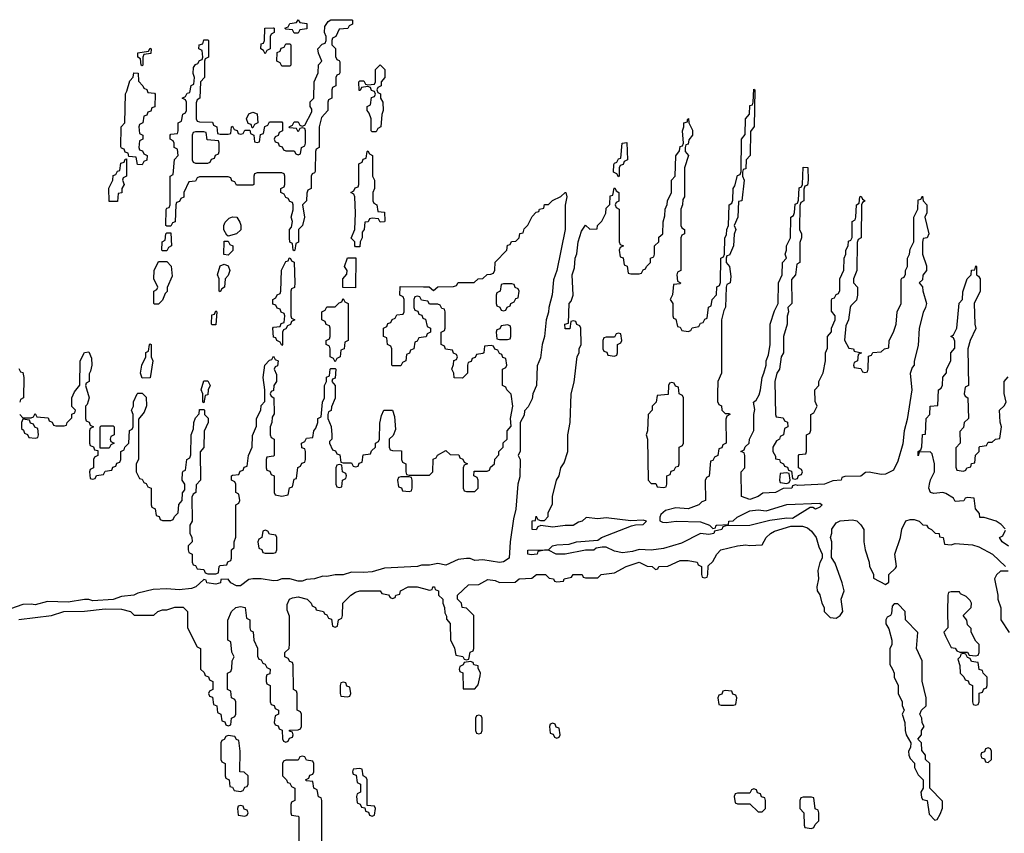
# Model space of a CAD drawing. Header units: inches. Extents: x 2886961 to 3052306, y 543424 to 918523.
# Tile 44 of 117: x 2918034 to 2922829, y 781910 to 785872. Entities that reach past the tile are written whole.
import ezdxf

# ---------------------------------------------------------------- set-up
doc = ezdxf.new("R2010")
doc.units = ezdxf.units.IN
doc.header["$MEASUREMENT"] = 0
doc.layers.add('C9718', color=7, linetype='Continuous')
doc.layers.add('C9728', color=7, linetype='Continuous')

msp = doc.modelspace()

# ---------------------------------------------------------------- linework, layer by layer
at = {"layer": 'C9718', "color": 6}
for points in [[(2919370, 784746), (2919366, 784750), (2919362, 784782), (2919348.9, 784788.9), (2919348, 784810), (2919348, 784850), (2919358, 784862), (2919362, 784890), (2919355.3, 784910), (2919366, 784946), (2919366, 784970), (2919362, 784982), (2919350, 784986), (2919342, 785002), (2919330, 785006), (2919322, 785022), (2919306, 785030), (2919306, 785050), (2919322, 785058), (2919326, 785070), (2919326, 785110), (2919322, 785122), (2919310, 785126), (2919190, 785126), (2919178, 785122), (2919174, 785110), (2919174, 785070), (2919170, 785066), (2919090, 785066), (2919082, 785082), (2919067.3, 785087.3), (2919062, 785102), (2919050, 785106), (2918910, 785106), (2918898, 785102), (2918890, 785086), (2918858, 785082), (2918834, 785030), (2918832.7, 785007.3), (2918818, 785002), (2918812.7, 784987.3), (2918798, 784982), (2918794, 784970), (2918791.6, 784888.4), (2918778, 784882), (2918770, 784866), (2918750, 784866), (2918746, 784870), (2918747.3, 784947.3), (2918750, 784954), (2918762, 784958), (2918766, 784970), (2918766, 785110), (2918782, 785118), (2918788.4, 785191.6), (2918806, 785210), (2918802, 785242), (2918786, 785250), (2918786, 785270), (2918782, 785282), (2918766, 785290), (2918766, 785310), (2918770, 785314), (2918802, 785318), (2918806, 785330), (2918806, 785370), (2918822, 785378), (2918828.4, 785411.6), (2918842, 785418), (2918846, 785430), (2918846, 785470), (2918842, 785482), (2918826, 785490), (2918842, 785498), (2918850, 785514), (2918862, 785518), (2918868.7, 785551.3), (2918882, 785558), (2918886, 785590), (2918878, 785610), (2918880.4, 785639.6), (2918890, 785654), (2918902, 785658), (2918910, 785674), (2918922, 785678), (2918926, 785690), (2918922, 785722), (2918906, 785730), (2918908, 785750), (2918926, 785754), (2918930, 785774), (2918950, 785774), (2918954, 785770), (2918954, 785690), (2918938, 785682), (2918934, 785670), (2918934, 785590), (2918914, 785570), (2918912, 785490), (2918898, 785482), (2918892.7, 785467.3), (2918894, 785390), (2918898, 785378), (2918910, 785374), (2918972.7, 785372.7), (2918978, 785358), (2918994, 785350), (2918998, 785318), (2919010, 785314), (2919050, 785314), (2919062, 785318), (2919066, 785350), (2919070, 785354), (2919078, 785338), (2919092.7, 785332.7), (2919098, 785318), (2919110, 785314), (2919122, 785318), (2919130, 785334), (2919154, 785334), (2919158, 785318), (2919174, 785310), (2919178, 785278), (2919190, 785274), (2919202, 785278), (2919207.3, 785312.7), (2919222, 785318), (2919227.3, 785352.7), (2919242, 785358), (2919250, 785374), (2919310, 785374), (2919314, 785370), (2919314, 785330), (2919298, 785322), (2919292.7, 785307.3), (2919278, 785302), (2919274, 785290), (2919278, 785278), (2919292.7, 785272.7), (2919298, 785258), (2919312.7, 785252.7), (2919318, 785238), (2919330, 785234), (2919370, 785234), (2919378, 785218), (2919390, 785214), (2919402, 785218), (2919406, 785250), (2919422, 785258), (2919426, 785270), (2919426, 785330), (2919422, 785342), (2919410, 785346), (2919398, 785342), (2919390, 785326), (2919382, 785342), (2919350, 785346), (2919346, 785350), (2919362, 785358), (2919370, 785374), (2919390, 785374), (2919398, 785358), (2919410, 785354), (2919422, 785358), (2919456.4, 785423.6), (2919456.4, 785436.4), (2919448, 785450), (2919448, 785472), (2919466, 785490), (2919468, 785570), (2919487.3, 785612.7), (2919488.4, 785651.6), (2919506, 785670), (2919488.4, 785708.4), (2919486, 785730), (2919507.3, 785752.7), (2919522, 785758), (2919526, 785770), (2919526, 785790), (2919518, 785810), (2919520.4, 785839.6), (2919536.4, 785863.6), (2919548.9, 785871.1), (2919651.1, 785871.1), (2919654, 785870), (2919654, 785850), (2919638, 785842), (2919631.6, 785828.4), (2919590, 785826), (2919574, 785790), (2919558, 785782), (2919554, 785770), (2919554, 785750), (2919571.6, 785731.6), (2919572.7, 785692.7), (2919578, 785678), (2919590, 785674), (2919592.7, 785667.3), (2919592.7, 785612.7), (2919590, 785606), (2919578, 785602), (2919574, 785590), (2919574, 785550), (2919558, 785542), (2919554, 785530), (2919554, 785490), (2919538, 785482), (2919534, 785470), (2919534, 785430), (2919503.6, 785396.4), (2919492, 785350), (2919492, 785250), (2919478, 785242), (2919474, 785230), (2919472.7, 785132.7), (2919470, 785126), (2919458, 785122), (2919454, 785110), (2919454, 785050), (2919438, 785042), (2919432.7, 785027.3), (2919431.3, 784990), (2919412, 784970), (2919421, 784910), (2919410.8, 784869.2), (2919392, 784850), (2919391.1, 784788.9), (2919378, 784782), (2919374, 784750)], [(2919370, 785806), (2919362, 785822), (2919330, 785826), (2919326, 785830), (2919342, 785838), (2919350, 785854), (2919382, 785858), (2919390, 785872), (2919398, 785858), (2919432.7, 785852.7), (2919432.7, 785827.3), (2919398, 785822), (2919390, 785806)], [(2919230, 785706), (2919222, 785722), (2919208, 785730), (2919210, 785754), (2919222, 785758), (2919226, 785770), (2919228, 785830), (2919270, 785832), (2919274, 785830), (2919274, 785810), (2919258, 785802), (2919254, 785790), (2919254, 785730), (2919238, 785722)], [(2918630, 785648), (2918626, 785650), (2918622, 785682), (2918608.9, 785688.9), (2918608.7, 785710), (2918662, 785718), (2918670, 785734), (2918674, 785730), (2918672.7, 785707.3), (2918638, 785702), (2918634, 785690), (2918634, 785650)], [(2919310, 785646), (2919302, 785662), (2919286, 785670), (2919287.3, 785712.7), (2919302, 785718), (2919307.3, 785732.7), (2919322, 785738), (2919330, 785754), (2919350, 785754), (2919354, 785750), (2919354, 785650), (2919350, 785646)], [(2918630, 785166), (2918607.3, 785167.3), (2918602, 785202), (2918566, 785206), (2918562, 785222), (2918547.3, 785227.3), (2918542, 785242), (2918530, 785246), (2918527.3, 785252.7), (2918528, 785350), (2918546, 785370), (2918548.9, 785511.1), (2918556.4, 785523.6), (2918570, 785574), (2918587.3, 785592.7), (2918590, 785614), (2918611.6, 785611.6), (2918612.7, 785572.7), (2918634, 785550), (2918638, 785538), (2918652.7, 785532.7), (2918658, 785518), (2918690, 785514), (2918694, 785510), (2918692.7, 785447.3), (2918678, 785442), (2918672.7, 785427.3), (2918658, 785422), (2918652.7, 785407.3), (2918638, 785402), (2918634, 785370), (2918618, 785362), (2918614, 785350), (2918618, 785318), (2918634, 785310), (2918634, 785290), (2918618, 785282), (2918614, 785250), (2918618, 785238), (2918632.7, 785232.7), (2918638, 785218), (2918654, 785210), (2918652.7, 785187.3), (2918638, 785182)], [(2919750, 785326), (2919746, 785330), (2919746, 785390), (2919736.4, 785416.4), (2919726, 785430), (2919726, 785450), (2919742, 785458), (2919747.3, 785492.7), (2919762, 785498), (2919766, 785510), (2919762, 785522), (2919747.3, 785527.3), (2919742, 785542), (2919730, 785546), (2919698, 785542), (2919692.7, 785527.3), (2919687.3, 785527.3), (2919686, 785570), (2919690, 785574), (2919710, 785574), (2919718, 785558), (2919730, 785554), (2919762, 785558), (2919766, 785570), (2919766, 785630), (2919790, 785652), (2919812, 785630), (2919812, 785590), (2919794, 785570), (2919794, 785550), (2919778, 785542), (2919774, 785530), (2919778, 785518), (2919791.1, 785511.1), (2919791.3, 785490), (2919802, 785470), (2919804.7, 785430), (2919798, 785410), (2919792, 785350), (2919778, 785342), (2919770, 785326)], [(2919166, 785346), (2919162, 785362), (2919147.3, 785367.3), (2919138, 785390), (2919150, 785414), (2919170, 785422), (2919190, 785414), (2919194, 785370), (2919178, 785362), (2919170, 785346)], [(2918930, 785326), (2918890, 785326), (2918878, 785322), (2918874, 785310), (2918874, 785190), (2918878, 785178), (2918890, 785174), (2918950, 785174), (2918962, 785178), (2918967.3, 785192.7), (2918982, 785198), (2918987.3, 785212.7), (2919002, 785218), (2919006, 785230), (2919006, 785270), (2919002, 785282), (2918947.3, 785287.3), (2918942, 785322)], [(2919790, 784886), (2919782, 784902), (2919750, 784906), (2919738, 784902), (2919731.6, 784888.4), (2919714, 784886), (2919711.3, 784850), (2919702, 784838), (2919702, 784810), (2919692, 784790), (2919690, 784766), (2919670, 784766), (2919666, 784770), (2919666, 784790), (2919648.9, 784808.9), (2919666, 784850), (2919668.7, 784930), (2919666, 785010), (2919662, 785022), (2919646, 785030), (2919662, 785038), (2919667.3, 785052.7), (2919682, 785058), (2919686, 785070), (2919686, 785170), (2919702, 785178), (2919707.3, 785192.7), (2919722, 785198), (2919726, 785230), (2919730, 785234), (2919738, 785218), (2919752, 785210), (2919752, 785110), (2919762, 785090), (2919762, 785050), (2919754, 785030), (2919754, 784990), (2919758, 784978), (2919774, 784970), (2919778, 784938), (2919810, 784934), (2919812.7, 784892.7), (2919810, 784888)], [(2918470, 784986), (2918468.9, 785051.1), (2918488, 785090), (2918490, 785114), (2918502, 785118), (2918510, 785134), (2918522, 785138), (2918527.3, 785172.7), (2918542, 785178), (2918547.3, 785192.7), (2918554, 785194), (2918554, 785110), (2918538, 785102), (2918534, 785090), (2918542, 785070), (2918532, 785050), (2918531.3, 785028.7), (2918514, 785026), (2918510, 784986)], [(2919050, 784818), (2919042, 784822), (2919028.7, 784848.7), (2919028.7, 784870), (2919034, 784886), (2919054, 784906), (2919070, 784912), (2919091.1, 784911.1), (2919106.8, 784886.8), (2919111.1, 784871.1), (2919111, 784849), (2919090, 784828.7)], [(2918730, 784746), (2918726, 784750), (2918728, 784790), (2918742, 784798), (2918746, 784830), (2918750, 784834), (2918770, 784834), (2918774, 784770), (2918758, 784762), (2918750, 784746)], [(2919050, 784726), (2919028.4, 784728.4), (2919030, 784794), (2919050, 784794), (2919058, 784778), (2919072, 784770), (2919071.3, 784748.7)], [(2919310, 784286), (2919302, 784302), (2919286, 784310), (2919282, 784322), (2919270, 784326), (2919266, 784370), (2919270, 784374), (2919302, 784378), (2919307.3, 784392.7), (2919322, 784398), (2919326, 784430), (2919322, 784442), (2919307.3, 784447.3), (2919302, 784462), (2919287.3, 784467.3), (2919282, 784482), (2919267.3, 784487.3), (2919266, 784510), (2919282, 784518), (2919287.3, 784532.7), (2919302, 784538), (2919306, 784550), (2919308.4, 784651.6), (2919330, 784694), (2919342, 784698), (2919346, 784710), (2919352, 784712), (2919358, 784698), (2919371.3, 784691.3), (2919374, 784590), (2919371.6, 784568.4), (2919358, 784562), (2919354, 784550), (2919354, 784430), (2919358, 784418), (2919374, 784410), (2919358, 784402), (2919352.7, 784387.3), (2919338, 784382), (2919330, 784366), (2919318, 784362), (2919314, 784350), (2919314, 784290)], [(2919670, 784566), (2919608.4, 784568.4), (2919608, 784610), (2919627.3, 784632.7), (2919628, 784650), (2919615.3, 784670), (2919630, 784712), (2919671.6, 784711.6)], [(2918690, 784486), (2918688, 784490), (2918688, 784550), (2918702, 784558), (2918706, 784570), (2918688, 784610), (2918688.9, 784651.1), (2918710, 784694), (2918750, 784694), (2918771, 784671), (2918776.9, 784623.1), (2918752.7, 784567.3), (2918751.6, 784548.4), (2918742, 784538), (2918730, 784506), (2918710, 784486)], [(2919010, 784546), (2919006, 784550), (2919006, 784610), (2918998, 784630), (2919010, 784674), (2919030, 784682), (2919050, 784674), (2919058, 784650), (2919050, 784626), (2919034, 784610), (2919032, 784570), (2919018, 784562)], [(2919570, 784206), (2919562, 784222), (2919546, 784230), (2919546, 784270), (2919542, 784282), (2919526, 784290), (2919526, 784310), (2919542, 784318), (2919546, 784330), (2919546, 784370), (2919542, 784382), (2919527.3, 784387.3), (2919522, 784402), (2919506, 784410), (2919506, 784450), (2919522, 784458), (2919530, 784474), (2919570, 784474), (2919590, 784494), (2919602, 784498), (2919610, 784514), (2919618, 784498), (2919634, 784490), (2919634, 784310), (2919618, 784302), (2919614, 784270), (2919598, 784262), (2919594, 784230), (2919578, 784222)], [(2918970, 784386), (2918968, 784390), (2918970, 784434), (2918982, 784438), (2918990, 784454), (2918994, 784450), (2918990, 784386)], [(2918630, 784126), (2918622, 784150), (2918628.7, 784190), (2918648, 784230), (2918648.9, 784251.1), (2918662, 784258), (2918666, 784290), (2918670, 784294), (2918674, 784290), (2918674, 784230), (2918682, 784210), (2918670, 784128)], [(2918930, 784006), (2918926, 784010), (2918926, 784050), (2918918, 784070), (2918930, 784114), (2918950, 784114), (2918962, 784090), (2918952, 784070), (2918950, 784046), (2918938, 784042)], [(2918050, 783926), (2918042, 783910), (2918042, 783882), (2918052.7, 783872.7), (2918058, 783858), (2918072.7, 783852.7), (2918078, 783838), (2918110, 783834), (2918122, 783838), (2918126, 783850), (2918122, 783882), (2918107.3, 783887.3), (2918102, 783902), (2918087.3, 783907.3), (2918082, 783922)], [(2918426, 783786), (2918426, 783890), (2918430, 783894), (2918490, 783894), (2918494, 783890), (2918494, 783850), (2918478, 783842), (2918474, 783830), (2918478, 783818), (2918494, 783810), (2918478, 783802), (2918470, 783786)], [(2919590, 783706), (2919578, 783702), (2919574, 783690), (2919574, 783610), (2919578, 783598), (2919590, 783594), (2919602, 783598), (2919606, 783630), (2919622, 783638), (2919626, 783650), (2919622, 783662), (2919606, 783670), (2919602, 783702)], [(2919930, 783646), (2919890, 783646), (2919878, 783642), (2919874, 783630), (2919878, 783598), (2919892.7, 783592.7), (2919898, 783578), (2919930, 783574), (2919942, 783578), (2919946, 783590), (2919946, 783630), (2919942, 783642)], [(2919230, 783386), (2919218, 783382), (2919214, 783350), (2919198, 783342), (2919194, 783330), (2919198, 783298), (2919212.7, 783292.7), (2919218, 783278), (2919230, 783274), (2919270, 783274), (2919282, 783278), (2919286, 783290), (2919286, 783350), (2919282, 783362), (2919250, 783366), (2919242, 783382)], [(2919610, 782646), (2919598, 782642), (2919594, 782630), (2919594, 782590), (2919598, 782578), (2919630, 782574), (2919642, 782578), (2919646, 782590), (2919642, 782622), (2919627.3, 782627.3), (2919622, 782642)], [(2919050, 782386), (2919038, 782382), (2919030, 782366), (2919018, 782362), (2919014, 782350), (2919014, 782270), (2919018, 782258), (2919034, 782250), (2919034, 782190), (2919038, 782178), (2919054, 782170), (2919058, 782138), (2919070, 782134), (2919078, 782118), (2919110, 782114), (2919122, 782118), (2919130, 782134), (2919142, 782138), (2919146, 782150), (2919146, 782190), (2919127.3, 782207.3), (2919106, 782210), (2919108, 782310), (2919102, 782362), (2919090, 782366), (2919082, 782382)], [(2919690, 782226), (2919658, 782222), (2919654, 782210), (2919658, 782198), (2919672.7, 782192.7), (2919678, 782158), (2919694, 782150), (2919694, 782110), (2919678, 782102), (2919674, 782090), (2919678, 782058), (2919692.7, 782052.7), (2919698, 782038), (2919714, 782034), (2919718, 782018), (2919732.7, 782012.7), (2919738, 781998), (2919750, 781994), (2919762, 781998), (2919766, 782030), (2919762, 782042), (2919726, 782046), (2919726, 782170), (2919722, 782182), (2919706, 782190), (2919702, 782222)], [(2919110, 782046), (2919098, 782042), (2919094, 782030), (2919098, 781998), (2919130, 781994), (2919142, 781998), (2919146, 782010), (2919142, 782022), (2919127.3, 782027.3), (2919122, 782042)]]:
    msp.add_lwpolyline(points, close=True, dxfattribs=at)
for points in [[(2920000, 784325.4), (2919978, 784322), (2919970, 784306), (2919958, 784302), (2919954, 784270), (2919938, 784262), (2919932.7, 784247.3), (2919918, 784242), (2919914, 784210), (2919898, 784202), (2919890, 784186), (2919850, 784186), (2919846, 784190), (2919846, 784270), (2919842, 784282), (2919826, 784290), (2919822, 784322), (2919806, 784330), (2919806, 784370), (2919822, 784378), (2919827.3, 784392.7), (2919842, 784398), (2919847.3, 784412.7), (2919862, 784418), (2919870, 784434), (2919902, 784438), (2919906, 784450), (2919906, 784510), (2919902, 784522), (2919886, 784530), (2919887.3, 784572.7), (2920000, 784571.5)], [(2920000, 784504.7), (2919990, 784506), (2919982, 784522), (2919970, 784526), (2919958, 784522), (2919954, 784510), (2919954, 784470), (2919958, 784458), (2919972.7, 784452.7), (2919978, 784438), (2919992.7, 784432.7), (2919998, 784418), (2920000, 784417.3)], [(2918034, 783950), (2918050, 783934), (2918090, 783934), (2918102, 783938), (2918110, 783954), (2918118, 783938), (2918172.7, 783932.7), (2918178, 783918), (2918192.7, 783912.7), (2918198, 783898), (2918210, 783894), (2918250, 783894), (2918262, 783898), (2918266, 783910), (2918287.3, 783932.7), (2918288.4, 783951.6), (2918302, 783958), (2918306, 783970), (2918288.4, 783988.4), (2918288, 784030), (2918300.2, 784059.8), (2918327.3, 784092.7), (2918329, 784210), (2918350, 784252), (2918370, 784254), (2918383.6, 784223.6), (2918384.7, 784190), (2918379.6, 784160.4), (2918372.7, 784147.3), (2918372, 784110), (2918358, 784102), (2918354, 784090), (2918372, 784030), (2918362, 783998), (2918354, 783990), (2918354, 783930), (2918358, 783918), (2918372.7, 783912.7), (2918378, 783898), (2918394, 783890), (2918378, 783882), (2918374, 783870), (2918374, 783810), (2918378, 783798), (2918392.7, 783792.7), (2918398, 783778), (2918414, 783774), (2918414, 783750), (2918398, 783742), (2918394, 783730), (2918394, 783690), (2918378, 783682), (2918374, 783670), (2918378, 783638), (2918390, 783634), (2918402, 783638), (2918407.3, 783652.7), (2918442, 783658), (2918450, 783674), (2918482, 783678), (2918487.3, 783692.7), (2918502, 783698), (2918507.3, 783712.7), (2918522, 783718), (2918526, 783730), (2918526, 783770), (2918542, 783778), (2918546, 783790), (2918566, 783810), (2918568.4, 783871.6), (2918582, 783878), (2918586, 783890), (2918586, 783950), (2918578, 783970), (2918588, 783990), (2918588.9, 784011.1), (2918606, 784050), (2918610, 784054), (2918630, 784054), (2918650, 784034), (2918650.9, 783990.9), (2918639.8, 783960.2), (2918612.7, 783927.3), (2918612, 783730), (2918602, 783710), (2918602, 783670), (2918618, 783638), (2918630, 783634), (2918638, 783618), (2918650, 783614), (2918658, 783598), (2918674, 783590), (2918674, 783510), (2918678, 783498), (2918694, 783490), (2918698, 783458), (2918712.7, 783452.7), (2918718, 783438), (2918730, 783434), (2918770, 783434), (2918782, 783438), (2918787.3, 783452.7), (2918806, 783470), (2918808.4, 783511.6), (2918826, 783530), (2918827.3, 783567.3), (2918838, 783582), (2918838, 783610), (2918826, 783630), (2918827.3, 783667.3), (2918830, 783674), (2918842, 783678), (2918848, 783730), (2918862, 783738), (2918867.3, 783752.7), (2918868.7, 783850), (2918880.4, 783879.6), (2918882, 783910), (2918890, 783934), (2918907.3, 783952.7), (2918910, 783974), (2918930, 783974), (2918934, 783970), (2918934, 783950), (2918951.1, 783931.1), (2918952, 783910), (2918931.6, 783868.4), (2918931.1, 783788.9), (2918912.7, 783767.3), (2918914, 783630), (2918892.7, 783607.3), (2918891.1, 783568.9), (2918878, 783562), (2918872.7, 783547.3), (2918874, 783430), (2918862, 783410), (2918862, 783370), (2918871.6, 783351.6), (2918874, 783330), (2918854, 783310), (2918854, 783290), (2918858, 783278), (2918874, 783270), (2918874, 783230), (2918878, 783218), (2918890, 783214), (2918898, 783198), (2918930, 783194), (2918938, 783178), (2918950, 783174), (2918990, 783174), (2919002, 783178), (2919006, 783210), (2919010, 783214), (2919042, 783218), (2919047.3, 783232.7), (2919062, 783238), (2919066, 783250), (2919066, 783290), (2919078, 783302), (2919078, 783330), (2919087.3, 783352.7), (2919086, 783510), (2919102, 783518), (2919106, 783530), (2919102, 783562), (2919086, 783570), (2919086, 783610), (2919082, 783622), (2919066, 783630), (2919066, 783650), (2919070, 783654), (2919102, 783658), (2919107.3, 783672.7), (2919122, 783678), (2919127.3, 783692.7), (2919142, 783698), (2919148, 783750), (2919166, 783790), (2919167.3, 783847.3), (2919187.3, 783892.7), (2919188, 783930), (2919208, 783970), (2919210, 783994), (2919227.3, 784012.7), (2919228, 784070), (2919219, 784130), (2919228, 784190), (2919250, 784214), (2919262, 784218), (2919270, 784234), (2919278, 784218), (2919292, 784210), (2919290, 784186), (2919278, 784182), (2919274, 784170), (2919284.7, 784144.7), (2919284.7, 784110), (2919272, 784090), (2919270, 784066), (2919258, 784062), (2919254, 784050), (2919258, 784038), (2919272, 784030), (2919272.7, 783952.7), (2919263.6, 783936.4), (2919262, 783910), (2919254, 783890), (2919254, 783850), (2919258, 783838), (2919274, 783830), (2919274, 783750), (2919270, 783746), (2919238, 783742), (2919234, 783730), (2919234, 783690), (2919238, 783678), (2919252.7, 783672.7), (2919258, 783658), (2919274, 783650), (2919274, 783570), (2919278, 783558), (2919310, 783552), (2919342, 783558), (2919348.4, 783591.6), (2919362, 783598), (2919370, 783634), (2919382, 783638), (2919388.4, 783691.6), (2919402, 783698), (2919407.3, 783712.7), (2919422, 783718), (2919426, 783730), (2919426, 783770), (2919422, 783782), (2919407.3, 783787.3), (2919406, 783810), (2919422, 783818), (2919430, 783834), (2919462, 783838), (2919466, 783870), (2919476.4, 783883.6), (2919486, 783910), (2919486, 783930), (2919502, 783938), (2919508, 784010), (2919518, 784030), (2919518, 784090), (2919528, 784110), (2919528.7, 784131.3), (2919542, 784138), (2919546, 784170), (2919550, 784174), (2919570, 784174), (2919574, 784170), (2919570, 784126), (2919558, 784122), (2919554, 784110), (2919570.8, 784090.8), (2919571, 784029), (2919552.7, 783987.3), (2919551.6, 783968.4), (2919538, 783962), (2919534, 783950), (2919534, 783930), (2919551.1, 783891.1), (2919554, 783850), (2919554, 783830), (2919542, 783818), (2919542, 783810), (2919558, 783778), (2919572.7, 783772.7), (2919578, 783758), (2919592.7, 783752.7), (2919598, 783718), (2919610, 783714), (2919650, 783714), (2919658, 783698), (2919670, 783694), (2919682, 783698), (2919687.3, 783712.7), (2919702, 783718), (2919707.3, 783752.7), (2919742, 783758), (2919747.3, 783772.7), (2919766, 783790), (2919766, 783810), (2919782, 783818), (2919786, 783830), (2919787.3, 783907.3), (2919795.3, 783944.7), (2919808, 783970), (2919850, 783971.3), (2919859.8, 783939.8), (2919863.6, 783876.4), (2919852.7, 783847.3), (2919834, 783830), (2919834, 783790), (2919838, 783778), (2919850, 783774), (2919892.7, 783772.7), (2919894, 783730), (2919898, 783718), (2919914, 783710), (2919914, 783670), (2919918, 783658), (2919930, 783654), (2920000, 783654)], [(2918030, 784174), (2918038, 784158), (2918050, 784154), (2918054, 784130), (2918052, 784030), (2918038, 784022), (2918034, 784010)], [(2920000, 783215.3), (2919990, 783215.3), (2919970.6, 783209.4), (2919810, 783201.2), (2919750, 783183.7), (2919710, 783179.3), (2919650, 783181.2), (2919610, 783169.3), (2919570, 783169.3), (2919530, 783160.9), (2919510, 783162.7), (2919470.4, 783149.6), (2919430, 783146), (2919410, 783138), (2919390, 783138), (2919350, 783149.4), (2919310, 783149.3), (2919290, 783140.9), (2919270, 783139.3), (2919210, 783149.3), (2919170, 783149.3), (2919150, 783145.2), (2919110, 783115.1), (2919090, 783115.1), (2919062, 783130), (2919050, 783148), (2919014, 783146), (2919012, 783130), (2918990, 783124), (2918946, 783130), (2918942, 783142), (2918930, 783146), (2918891, 783110), (2918870, 783102.7), (2918810, 783096), (2918750, 783101.2), (2918683.5, 783096.5), (2918610, 783079.3), (2918590, 783069.3), (2918530, 783062.7), (2918490, 783049), (2918390, 783042.7), (2918370, 783049.2), (2918350, 783049.2), (2918270, 783036), (2918170, 783039.3), (2918110, 783022.7), (2918090, 783026.6), (2918050, 783023.7), (2917990, 783002.7)], [(2918030, 782951), (2918189.2, 782970.8), (2918249.3, 782990.7), (2918350, 782991), (2918450, 783002.8), (2918530, 783001), (2918574, 782990), (2918592, 782972), (2918687.3, 782972.7), (2918706, 782990), (2918730, 782998), (2918750, 782998), (2918790, 783010.7), (2918830, 783010.8), (2918852, 782990), (2918852, 782910), (2918898, 782818), (2918914, 782810), (2918914, 782710), (2918932.7, 782692.7), (2918938, 782678), (2918952.7, 782672.7), (2918958, 782658), (2918974, 782650), (2918974, 782610), (2918958, 782602), (2918954, 782590), (2918958, 782578), (2918972.7, 782572.7), (2918978, 782538), (2918994, 782530), (2918998, 782498), (2919014, 782490), (2919018, 782458), (2919032.7, 782452.7), (2919038, 782438), (2919050, 782434), (2919062, 782438), (2919066, 782470), (2919082, 782478), (2919086, 782490), (2919086, 782550), (2919082, 782562), (2919066, 782570), (2919062, 782602), (2919046, 782610), (2919046, 782690), (2919062, 782698), (2919067.3, 782712.7), (2919068, 782750), (2919078, 782770), (2919067.3, 782792.7), (2919062, 782842), (2919048, 782850), (2919048.4, 782948.4), (2919066, 782990), (2919086, 783010), (2919110, 783014), (2919132, 783010), (2919138, 782958), (2919154, 782950), (2919154, 782910), (2919158, 782898), (2919171.6, 782891.6), (2919174, 782850), (2919191.6, 782811.6), (2919192.7, 782772.7), (2919198, 782758), (2919210, 782754), (2919218, 782738), (2919230, 782734), (2919238, 782718), (2919254, 782710), (2919252.7, 782687.3), (2919238, 782682), (2919234, 782670), (2919234, 782650), (2919238, 782638), (2919254, 782630), (2919254, 782550), (2919258, 782538), (2919272.7, 782532.7), (2919278, 782518), (2919294, 782510), (2919294, 782490), (2919278, 782482), (2919274, 782450), (2919278, 782438), (2919292.7, 782432.7), (2919298, 782418), (2919312.7, 782412.7), (2919314, 782370), (2919318, 782358), (2919330, 782354), (2919342, 782358), (2919347.3, 782372.7), (2919362, 782378), (2919366, 782390), (2919362, 782402), (2919347.3, 782407.3), (2919347.3, 782412.7), (2919390, 782414), (2919402, 782418), (2919406, 782430), (2919406, 782490), (2919402, 782502), (2919386, 782510), (2919386, 782590), (2919382, 782602), (2919368, 782610), (2919366, 782730), (2919362, 782742), (2919350, 782746), (2919342, 782762), (2919326, 782770), (2919326, 782790), (2919346, 782810), (2919347.3, 782832.7), (2919347.3, 782967.3), (2919336.4, 782996.4), (2919336.4, 783023.6), (2919348.7, 783050), (2919363.2, 783056.8), (2919390, 783061), (2919434, 783050), (2919454, 783030), (2919458, 783018), (2919474, 783010), (2919478, 782998), (2919514, 782990), (2919518, 782978), (2919530, 782974), (2919538, 782958), (2919552.7, 782952.7), (2919558, 782918), (2919570, 782914), (2919582, 782918), (2919586, 782950), (2919602, 782958), (2919606, 782970), (2919608, 783030), (2919646, 783070), (2919670, 783084.7), (2919690.7, 783090.7), (2919790, 783091), (2919798, 783078), (2919830, 783072), (2919838, 783058), (2919850, 783054), (2919862, 783058), (2919866, 783070), (2919886, 783074), (2919888, 783090), (2919926, 783110), (2919970, 783110.8), (2920000, 783102.4)], [(2919506, 781850), (2919506, 782070), (2919502, 782082), (2919488.4, 782088.4), (2919482, 782122), (2919466, 782130), (2919462, 782162), (2919430, 782166), (2919426, 782170), (2919442, 782178), (2919447.3, 782192.7), (2919462, 782198), (2919466, 782210), (2919466, 782250), (2919462, 782262), (2919430, 782266), (2919422, 782282), (2919410, 782286), (2919398, 782282), (2919390, 782266), (2919330, 782266), (2919318, 782262), (2919314, 782250), (2919314, 782190), (2919334, 782170), (2919338, 782158), (2919350, 782154), (2919358, 782138), (2919374, 782130), (2919374, 782070), (2919358, 782062), (2919354, 782050), (2919354, 782010), (2919358, 781998), (2919390, 781994), (2919394, 781990), (2919394, 781870)]]:
    msp.add_lwpolyline(points, dxfattribs=at)
at = {"layer": 'C9728', "color": 6}
for points in [[(2921470, 783954), (2921490, 783954), (2921492, 783950), (2921478, 783942), (2921472.7, 783927.3), (2921474, 783810), (2921458, 783802), (2921452.7, 783787.3), (2921438, 783782), (2921434, 783750), (2921418, 783742), (2921410, 783726), (2921398, 783722), (2921391.1, 783648.9), (2921378, 783642), (2921372.7, 783627.3), (2921374, 783530), (2921356, 783524), (2921342, 783510), (2921290, 783489.6), (2921230, 783495.3), (2921178.8, 783481.2), (2921156.9, 783463.1), (2921151.3, 783450), (2921151.6, 783431.6), (2921164.9, 783424.9), (2921183, 783423), (2921230.6, 783430.6), (2921350, 783426), (2921394, 783410), (2921410, 783394), (2921422, 783398), (2921426, 783410), (2921429.1, 783410.9), (2921486, 783414), (2921488, 783430), (2921508.7, 783431.3), (2921528, 783450), (2921590, 783480.5), (2921630, 783485.5), (2921670, 783480.7), (2921770, 783510.7), (2921930, 783518), (2921942, 783510), (2921930, 783498), (2921910, 783489), (2921896.4, 783496.4), (2921883.6, 783496.4), (2921796.9, 783443.1), (2921770, 783444), (2921687.1, 783432.9), (2921590, 783409.4), (2921472.7, 783407.3), (2921458, 783402), (2921454, 783390), (2921418, 783382), (2921414, 783370), (2921390, 783365.2), (2921350, 783369.2), (2921256.7, 783323.3), (2921170, 783297), (2921109.4, 783289.4), (2921050, 783292), (2921018, 783282), (2920970, 783276.2), (2920930, 783284.5), (2920890, 783302.7), (2920870, 783304), (2920841, 783299), (2920830, 783289.4), (2920790, 783289.2), (2920690, 783269.6), (2920646, 783270), (2920610, 783288), (2920590, 783288), (2920558, 783282), (2920554, 783270), (2920525.6, 783265.6), (2920509, 783270), (2920509.2, 783289.2), (2920608.9, 783291.1), (2920628, 783310), (2920650, 783315.5), (2920710, 783317.3), (2920746, 783330), (2920850, 783338), (2920868, 783350), (2921012.9, 783407.1), (2921032.7, 783412.7), (2921070, 783414), (2921086, 783430), (2921070, 783435.3), (2921010, 783432), (2920890, 783447), (2920850, 783441.2), (2920792, 783448), (2920774, 783430), (2920755.3, 783424.7), (2920730, 783409.6), (2920690, 783409.3), (2920630, 783400.9), (2920571.6, 783408.4), (2920558, 783402), (2920550, 783388), (2920529.4, 783390), (2920530, 783432), (2920546, 783434), (2920550, 783454), (2920558, 783438), (2920570, 783434), (2920590, 783434), (2920607.3, 783452.7), (2920608.4, 783471.6), (2920628, 783512), (2920629, 783550), (2920649, 783630), (2920662, 783650), (2920669.2, 783690), (2920685.2, 783714.8), (2920704, 783770), (2920704, 783850), (2920714, 783910), (2920719, 784050), (2920733.6, 784106.4), (2920748.9, 784231.1), (2920758, 784250), (2920758, 784270), (2920768, 784290), (2920766, 784370), (2920762, 784382), (2920747.3, 784387.3), (2920742, 784402), (2920730, 784406), (2920718, 784402), (2920712.7, 784367.3), (2920690, 784366), (2920689.6, 784390), (2920706, 784394), (2920709.4, 784489.4), (2920719, 784501), (2920729.2, 784530), (2920725.1, 784630), (2920736.5, 784663.5), (2920739.5, 784710), (2920747.8, 784732.2), (2920753.2, 784790), (2920770, 784842), (2920790, 784872), (2920810, 784852), (2920846, 784854), (2920848, 784870), (2920868.9, 784891.1), (2920888, 784930), (2920890, 784954), (2920908, 784972), (2920910, 785014), (2920922, 785018), (2920928.4, 785051.6), (2920932.7, 785052.7), (2920938, 785038), (2920952, 785030), (2920951.6, 784988.4), (2920938, 784982), (2920934, 784970), (2920938, 784958), (2920954, 784950), (2920954, 784790), (2920958, 784778), (2920974, 784770), (2920958, 784762), (2920954, 784750), (2920958, 784718), (2920972.7, 784712.7), (2920978, 784678), (2920991.6, 784671.6), (2920998, 784638), (2921010, 784634), (2921050, 784634), (2921062, 784638), (2921070, 784654), (2921082, 784658), (2921086, 784670), (2921106, 784690), (2921106, 784710), (2921122, 784718), (2921126, 784730), (2921126, 784770), (2921146, 784790), (2921147.3, 784812.7), (2921166, 784830), (2921168.4, 784888.4), (2921176.4, 784916.4), (2921178, 784950), (2921187.3, 784972.7), (2921188, 784990), (2921208, 785030), (2921208.7, 785090), (2921226, 785110), (2921228.7, 785208.7), (2921247.3, 785232.7), (2921250, 785254), (2921262, 785258), (2921266, 785270), (2921262, 785330), (2921268.7, 785350), (2921269, 785370), (2921286, 785374), (2921286, 785386), (2921291.3, 785391.3), (2921292, 785370), (2921310, 785334), (2921311, 785310), (2921292.7, 785287.3), (2921290, 785266), (2921278, 785262), (2921274, 785250), (2921274, 785230), (2921291, 785210), (2921271.3, 785150), (2921272, 785010), (2921263.6, 784996.4), (2921262, 784970), (2921254, 784950), (2921254, 784870), (2921258, 784858), (2921272, 784850), (2921272, 784830), (2921258, 784822), (2921254, 784810), (2921254, 784650), (2921238, 784642), (2921234, 784630), (2921238, 784598), (2921252, 784590), (2921250, 784586), (2921218, 784582), (2921212.7, 784532.7), (2921202, 784510), (2921214, 784490), (2921214, 784430), (2921218, 784418), (2921230, 784414), (2921238, 784378), (2921250, 784374), (2921258, 784358), (2921290, 784354), (2921302, 784358), (2921308.4, 784371.6), (2921342, 784378), (2921350, 784394), (2921362, 784398), (2921370, 784414), (2921382, 784418), (2921388.4, 784471.6), (2921402, 784478), (2921406, 784510), (2921427.3, 784532.7), (2921428.4, 784571.6), (2921442, 784578), (2921447.3, 784592.7), (2921448, 784710), (2921462, 784718), (2921466, 784730), (2921468.7, 784810), (2921476.4, 784823.6), (2921478, 784850), (2921486, 784870), (2921488.7, 784970), (2921502, 784978), (2921507.3, 784992.7), (2921509, 785050), (2921517.2, 785062.8), (2921530, 785114), (2921542, 785118), (2921547.3, 785132.7), (2921549, 785290), (2921567.3, 785312.7), (2921569.2, 785390), (2921588, 785412), (2921590, 785454), (2921602, 785458), (2921606, 785470), (2921610, 785534), (2921614, 785530), (2921611.1, 785351.1), (2921592.7, 785327.3), (2921590.8, 785210), (2921572, 785190), (2921570, 785146), (2921558, 785142), (2921554, 785130), (2921554, 785110), (2921562, 785090), (2921551.3, 784990), (2921534, 784986), (2921531.3, 784910), (2921514, 784870), (2921522, 784850), (2921512.7, 784827.3), (2921511, 784770), (2921490, 784726), (2921478, 784722), (2921474, 784710), (2921474, 784690), (2921490.9, 784670.9), (2921498, 784622), (2921494, 784590), (2921478, 784582), (2921474, 784570), (2921471.6, 784471.6), (2921463.6, 784456.4), (2921452, 784410), (2921452, 784150), (2921434, 784110), (2921432, 784050), (2921432.7, 784012.7), (2921438, 783998), (2921451.3, 783991.3), (2921454, 783970)], [(2920950, 785106), (2920942, 785122), (2920926, 785130), (2920927.3, 785167.3), (2920930, 785174), (2920942, 785178), (2920950, 785194), (2920962, 785198), (2920968, 785270), (2920990, 785274), (2920994, 785190), (2920978, 785182), (2920972.7, 785167.3), (2920958, 785162), (2920954, 785150), (2920954, 785110)], [(2921810, 783634), (2921822, 783638), (2921827.3, 783652.7), (2921842, 783658), (2921846, 783670), (2921842, 783682), (2921826, 783690), (2921826, 783750), (2921830, 783754), (2921862, 783758), (2921866, 783770), (2921866, 783850), (2921882, 783858), (2921887.3, 783872.7), (2921886, 783950), (2921902, 783958), (2921918, 783990), (2921907.3, 784012.7), (2921906, 784070), (2921926, 784090), (2921926, 784110), (2921947.3, 784152.7), (2921958, 784210), (2921958, 784250), (2921967.3, 784272.7), (2921968, 784330), (2921987.3, 784352.7), (2921988, 784370), (2922006, 784410), (2922006, 784430), (2921987.3, 784452.7), (2921987.3, 784507.3), (2921990, 784514), (2922002, 784518), (2922010, 784534), (2922022, 784538), (2922027.3, 784552.7), (2922028.7, 784610), (2922047.3, 784652.7), (2922048.9, 784711.1), (2922058, 784730), (2922058, 784750), (2922068, 784770), (2922070, 784794), (2922082, 784798), (2922088, 784812), (2922088, 784890), (2922102, 784898), (2922106, 784910), (2922108.9, 784971.1), (2922122, 784978), (2922126, 785010), (2922132.7, 785012.7), (2922138, 784998), (2922151.3, 784990), (2922138, 784982), (2922134, 784970), (2922131.3, 784810), (2922118, 784802), (2922112.7, 784787.3), (2922111.3, 784650), (2922094, 784610), (2922094, 784590), (2922114, 784570), (2922114, 784530), (2922110, 784506), (2922081, 784479), (2922078, 784470), (2922071, 784410), (2922058, 784382), (2922051, 784311), (2922072, 784272), (2922094, 784270), (2922098, 784258), (2922134, 784250), (2922118, 784242), (2922114, 784210), (2922098, 784202), (2922094, 784190), (2922098, 784178), (2922130, 784174), (2922138, 784158), (2922150, 784154), (2922162, 784158), (2922166, 784170), (2922167.3, 784232.7), (2922182, 784238), (2922188.4, 784251.6), (2922230, 784254), (2922246, 784270), (2922266, 784274), (2922268, 784310), (2922288.9, 784351.1), (2922302, 784390), (2922308, 784450), (2922326, 784490), (2922327.3, 784607.3), (2922330, 784614), (2922342, 784618), (2922347.3, 784632.7), (2922348, 784650), (2922358, 784670), (2922358, 784710), (2922368, 784730), (2922370, 784754), (2922388, 784790), (2922389.1, 784910.9), (2922408, 784950), (2922410, 784994), (2922422, 784998), (2922430, 785012), (2922434, 784990), (2922451.3, 784970), (2922451.6, 784931.6), (2922442, 784910), (2922462, 784830), (2922454, 784810), (2922434, 784806), (2922431.3, 784788.7), (2922431, 784730), (2922450, 784674), (2922450.8, 784650), (2922432.7, 784627.3), (2922430, 784606), (2922414, 784590), (2922431.1, 784571.1), (2922431.6, 784551.6), (2922450.5, 784489.5), (2922446, 784470), (2922433.2, 784446.8), (2922414, 784370), (2922410, 784286), (2922390.8, 784209.2), (2922390.7, 784190), (2922381, 784179), (2922371, 784149), (2922379.1, 784070), (2922355.6, 783924.4), (2922342, 783870), (2922334.2, 783805.8), (2922310, 783722), (2922290, 783679), (2922250, 783659.5), (2922230, 783658), (2922171.6, 783668.4), (2922152.7, 783667.3), (2922130, 783649.2), (2922052.7, 783647.3), (2922038, 783642), (2922034, 783630), (2921993.7, 783626.3), (2921954, 783610), (2921823.1, 783603.1), (2921812.7, 783607.3), (2921798, 783602), (2921794, 783590), (2921751.6, 783588.4), (2921714, 783570), (2921653.7, 783566.3), (2921630, 783549.4), (2921590, 783535.1), (2921548.7, 783550), (2921548, 783670), (2921566, 783690), (2921566, 783750), (2921562, 783762), (2921546, 783770), (2921562, 783778), (2921567.3, 783792.7), (2921586, 783810), (2921588, 783830), (2921608.4, 783871.6), (2921608.7, 783950), (2921614, 783974), (2921608, 784010), (2921620.4, 784019.6), (2921634.6, 784045.4), (2921642, 784070), (2921649, 784130), (2921658, 784150), (2921668.7, 784190), (2921668.7, 784210), (2921680.4, 784239.6), (2921689, 784290), (2921688.7, 784390), (2921710, 784454), (2921728, 784490), (2921728.7, 784590), (2921748, 784630), (2921749, 784690), (2921768, 784710), (2921762, 784730), (2921768.7, 784750), (2921769, 784770), (2921788, 784810), (2921788.9, 784911.1), (2921802, 784918), (2921807.3, 784932.7), (2921810, 784974), (2921822, 784978), (2921827.3, 784992.7), (2921830, 785054), (2921842, 785058), (2921846, 785070), (2921850, 785154), (2921871.6, 785151.6), (2921874, 785090), (2921870, 785066), (2921858, 785062), (2921852.7, 785047.3), (2921852, 784990), (2921838, 784982), (2921832.7, 784967.3), (2921832, 784850), (2921842, 784830), (2921842, 784810), (2921832.7, 784787.3), (2921834, 784690), (2921818, 784682), (2921812, 784630), (2921792.7, 784607.3), (2921794, 784490), (2921774, 784470), (2921778, 784450), (2921771.6, 784428.4), (2921771.3, 784390), (2921754, 784330), (2921754, 784250), (2921742, 784230), (2921734, 784170), (2921722, 784150), (2921712, 784110), (2921714, 783950), (2921718, 783938), (2921752.7, 783932.7), (2921758, 783918), (2921772.7, 783912.7), (2921774, 783890), (2921758, 783882), (2921754, 783850), (2921738, 783842), (2921734, 783830), (2921719.6, 783820.4), (2921702, 783790), (2921702, 783770), (2921714, 783746), (2921714, 783734), (2921734, 783730), (2921738, 783718), (2921754, 783710), (2921758, 783698), (2921772.7, 783692.7), (2921778, 783678), (2921792.7, 783672.7), (2921798, 783638)], [(2920430, 784586), (2920390, 784586), (2920378, 784582), (2920374, 784550), (2920358, 784542), (2920354, 784530), (2920354, 784490), (2920358, 784478), (2920372.7, 784472.7), (2920378, 784458), (2920390, 784454), (2920402, 784458), (2920407.3, 784472.7), (2920422, 784478), (2920426, 784490), (2920442, 784498), (2920450, 784514), (2920462, 784518), (2920466, 784550), (2920462, 784562), (2920447.3, 784567.3), (2920442, 784582)], [(2920410, 784386), (2920378, 784382), (2920372.7, 784367.3), (2920358, 784362), (2920354, 784350), (2920358, 784318), (2920370, 784314), (2920410, 784314), (2920422, 784318), (2920426, 784330), (2920426, 784370), (2920422, 784382)], [(2920950, 784346), (2920938, 784342), (2920930, 784326), (2920890, 784326), (2920878, 784322), (2920874, 784310), (2920874, 784270), (2920878, 784258), (2920892.7, 784252.7), (2920898, 784238), (2920930, 784234), (2920942, 784238), (2920946, 784250), (2920946, 784290), (2920962, 784298), (2920966, 784310), (2920962, 784342)], [(2921210, 784106), (2921198, 784102), (2921194, 784090), (2921192.7, 784047.3), (2921138, 784042), (2921134, 784010), (2921114, 783990), (2921114, 783970), (2921094, 783950), (2921092, 783870), (2921084.7, 783850), (2921091, 783830), (2921094, 783630), (2921110, 783614), (2921132.7, 783612.7), (2921138, 783598), (2921170, 783594), (2921182, 783598), (2921186, 783610), (2921186, 783650), (2921202, 783658), (2921207.3, 783672.7), (2921222, 783678), (2921230, 783694), (2921242, 783698), (2921246, 783710), (2921246, 783790), (2921262, 783798), (2921266, 783810), (2921266, 784030), (2921262, 784042), (2921246, 784050), (2921242, 784082), (2921227.3, 784087.3), (2921222, 784102)], [(2921770, 783666), (2921738, 783662), (2921734, 783630), (2921738, 783618), (2921770, 783614), (2921782, 783618), (2921786, 783630), (2921782, 783662)], [(2922610, 783086), (2922570, 783086), (2922558, 783082), (2922554, 783070), (2922552, 782990), (2922554, 782910), (2922534, 782890), (2922542, 782870), (2922570, 782814), (2922590, 782812), (2922598, 782798), (2922612.7, 782792.7), (2922650, 782792), (2922658, 782778), (2922690, 782774), (2922702, 782778), (2922706, 782790), (2922706, 782830), (2922690, 782846), (2922668, 782890), (2922667.3, 782907.3), (2922650, 782926), (2922647.3, 782947.3), (2922628.7, 782970), (2922668, 783010), (2922668.7, 783030), (2922663.1, 783043.1), (2922643.1, 783063.1), (2922616.4, 783076.4)], [(2922310, 783028), (2922292.7, 783027.3), (2922283.6, 783016.4), (2922279.6, 782980.4), (2922274, 782970), (2922258, 782962), (2922251.3, 782950), (2922251.3, 782930), (2922266.4, 782906.4), (2922282, 782850), (2922282, 782830), (2922271.1, 782808.9), (2922271.6, 782731.6), (2922284.7, 782710), (2922292, 782690), (2922292, 782670), (2922311.3, 782630), (2922311.3, 782590), (2922331.3, 782550), (2922332, 782532), (2922342, 782510), (2922332, 782490), (2922344.7, 782450), (2922346.8, 782410), (2922351.3, 782390), (2922374, 782350), (2922371.6, 782328.4), (2922362, 782310), (2922364.7, 782290), (2922370, 782274), (2922391.6, 782251.6), (2922392, 782230), (2922410, 782194), (2922434, 782170), (2922434, 782130), (2922422, 782110), (2922425.4, 782085.4), (2922430, 782074), (2922454, 782070), (2922463.6, 782003.6), (2922490, 781974), (2922502, 781978), (2922516.4, 782003.6), (2922527.3, 782032.7), (2922527.3, 782067.3), (2922466, 782130), (2922466, 782250), (2922446, 782270), (2922446, 782290), (2922427.3, 782312.7), (2922426, 782350), (2922408, 782368), (2922426, 782390), (2922426, 782410), (2922438, 782430), (2922428.7, 782448.7), (2922428, 782470), (2922418, 782490), (2922426, 782510), (2922448, 782530), (2922449, 782550), (2922449, 782570), (2922428.4, 782651.6), (2922429, 782750), (2922402, 782810), (2922408.4, 782888.4), (2922348, 782950), (2922346, 782990)], [(2922630, 782786), (2922618, 782782), (2922614, 782770), (2922602, 782758), (2922612.7, 782727.3), (2922614, 782690), (2922632.7, 782672.7), (2922638, 782658), (2922652.7, 782652.7), (2922658, 782638), (2922674, 782630), (2922674, 782550), (2922678, 782538), (2922690, 782534), (2922702, 782538), (2922706, 782550), (2922707.3, 782592.7), (2922722, 782598), (2922730, 782614), (2922742, 782618), (2922746, 782630), (2922746, 782670), (2922726, 782690), (2922722, 782702), (2922707.3, 782707.3), (2922702, 782742), (2922670, 782746), (2922662, 782762), (2922650, 782766), (2922642, 782782)], [(2920230, 782746), (2920198, 782742), (2920194, 782730), (2920178, 782722), (2920174, 782710), (2920178, 782698), (2920191.3, 782691.3), (2920194, 782614), (2920250, 782614), (2920267.3, 782632.7), (2920276.4, 782676.4), (2920278, 782690), (2920266, 782714), (2920266, 782726), (2920246, 782730), (2920242, 782742)], [(2921470, 782606), (2921458, 782602), (2921452.7, 782587.3), (2921438, 782582), (2921434, 782570), (2921438, 782538), (2921450, 782534), (2921510, 782534), (2921522, 782538), (2921526, 782570), (2921522, 782582), (2921507.3, 782587.3), (2921502, 782602)], [(2920270, 782486), (2920258, 782482), (2920254, 782470), (2920254, 782410), (2920258, 782398), (2920270, 782394), (2920282, 782398), (2920286, 782410), (2920286, 782470), (2920282, 782482)], [(2920630, 782446), (2920618, 782442), (2920614, 782430), (2920618, 782398), (2920632.7, 782392.7), (2920638, 782378), (2920650, 782374), (2920662, 782378), (2920666, 782390), (2920662, 782422), (2920647.3, 782427.3), (2920642, 782442)], [(2922750, 782326), (2922738, 782322), (2922732.7, 782307.3), (2922718, 782302), (2922714, 782290), (2922718, 782278), (2922732.7, 782272.7), (2922738, 782258), (2922750, 782254), (2922766, 782270), (2922766, 782310), (2922762, 782322)], [(2921610, 782126), (2921598, 782122), (2921590, 782106), (2921530, 782106), (2921518, 782102), (2921514, 782090), (2921518, 782058), (2921530, 782054), (2921590, 782054), (2921630, 782014), (2921650, 782014), (2921666, 782030), (2921666, 782070), (2921662, 782082), (2921647.3, 782087.3), (2921642, 782102), (2921627.3, 782107.3), (2921622, 782122)], [(2921890, 782086), (2921850, 782086), (2921838, 782082), (2921834, 782070), (2921834, 782030), (2921852, 782010), (2921854, 781950), (2921858, 781938), (2921890, 781934), (2921902, 781938), (2921907.3, 781952.7), (2921926, 781970), (2921926, 782010), (2921922, 782022), (2921908.4, 782028.4), (2921902, 782082)]]:
    msp.add_lwpolyline(points, close=True, dxfattribs=at)
for points in [[(2920000, 784571.5), (2920028.9, 784571.1), (2920050, 784554), (2920070, 784571), (2920147.3, 784572.7), (2920162, 784578), (2920170, 784592), (2920247.3, 784592.7), (2920266, 784610), (2920290, 784612), (2920310, 784631.3), (2920328, 784632), (2920342, 784638), (2920347.3, 784652.7), (2920350, 784692), (2920406, 784750), (2920410, 784774), (2920422, 784778), (2920428.7, 784791.3), (2920450, 784794), (2920466, 784810), (2920468.9, 784831.1), (2920486, 784834), (2920490, 784854), (2920508.4, 784871.6), (2920530, 784914), (2920550, 784934), (2920562, 784938), (2920566, 784950), (2920586, 784954), (2920590, 784972), (2920610, 784972), (2920629.1, 784990.9), (2920668.9, 785011.1), (2920690, 785031.3), (2920694, 785030), (2920698, 785010), (2920690.5, 784969.5), (2920690.3, 784849.7), (2920650.4, 784650), (2920634, 784606), (2920627.9, 784532.1), (2920610.4, 784470), (2920610, 784448), (2920597.3, 784410), (2920590.4, 784330), (2920578, 784290), (2920570, 784226), (2920553.4, 784186.6), (2920550.4, 784090), (2920533.4, 784050), (2920530, 784026), (2920510, 783986), (2920492, 783968), (2920490, 783946), (2920472, 783910), (2920470.9, 783770.9), (2920462, 783750), (2920470.7, 783730), (2920470, 783646), (2920460.7, 783610), (2920450, 783488), (2920438.7, 783441.3), (2920422, 783330), (2920417.3, 783250), (2920390, 783232.7), (2920370, 783229.5), (2920290, 783241.2), (2920250, 783239), (2920228.4, 783248.4), (2920210, 783248.7), (2920170, 783244), (2920110, 783216), (2920070, 783224), (2920030, 783215.3), (2920000, 783215.3)], [(2922832.5, 783392.5), (2922814.5, 783414.5), (2922790, 783429.3), (2922731.6, 783448.4), (2922710, 783448), (2922708, 783468), (2922688, 783490), (2922682, 783542), (2922650, 783546), (2922638, 783542), (2922631.1, 783528.9), (2922590, 783526), (2922582, 783542), (2922544, 783564), (2922530, 783569), (2922485.2, 783565.2), (2922469.3, 783569.3), (2922461.2, 783590), (2922464, 783610), (2922469.2, 783630.8), (2922488.7, 783670), (2922488.7, 783710), (2922478, 783758), (2922468, 783768), (2922414, 783766), (2922410, 783748), (2922409, 783770), (2922422, 783778), (2922428, 783792), (2922430, 783852), (2922446, 783854), (2922449, 783930), (2922466, 783950), (2922468.7, 783990), (2922506, 783994), (2922508, 784070), (2922522, 784078), (2922527.3, 784092.7), (2922528.9, 784131.1), (2922547.3, 784152.7), (2922548, 784170), (2922568, 784210), (2922568, 784250), (2922587.3, 784272.7), (2922587.3, 784307.3), (2922582, 784322), (2922568, 784330), (2922582, 784338), (2922598, 784370), (2922608.9, 784491.1), (2922626, 784510), (2922627.3, 784547.3), (2922648.7, 784610), (2922668, 784630), (2922670, 784652), (2922686, 784654), (2922690, 784674), (2922694, 784670), (2922694, 784630), (2922703.6, 784623.6), (2922711, 784610), (2922711.3, 784550), (2922682, 784490), (2922684.7, 784390), (2922691.1, 784368.9), (2922662, 784310), (2922652, 784270), (2922654, 784090), (2922638, 784082), (2922634, 784050), (2922638, 784038), (2922652, 784030), (2922654, 783930), (2922634, 783910), (2922630, 783886), (2922612.7, 783867.3), (2922614, 783810), (2922592.7, 783787.3), (2922592.7, 783692.7), (2922598, 783678), (2922630, 783674), (2922642, 783678), (2922646, 783690), (2922666, 783694), (2922668.9, 783711.1), (2922686, 783714), (2922688.9, 783751.1), (2922706, 783770), (2922706, 783790), (2922710, 783794), (2922742, 783798), (2922750, 783814), (2922770, 783814), (2922786, 783830), (2922807.3, 783832.7), (2922815.3, 783890), (2922808.4, 783911.6), (2922806, 783970), (2922828.4, 783991.6), (2922838, 784010), (2922828.4, 784051.6), (2922828, 784110), (2922847.3, 784132.7)], [(2920000, 783654), (2920030, 783654), (2920046, 783670), (2920047.3, 783732.7), (2920062, 783738), (2920068.4, 783751.6), (2920110, 783774), (2920130, 783754), (2920172.7, 783752.7), (2920178, 783738), (2920192.7, 783732.7), (2920198, 783718), (2920214, 783710), (2920198, 783702), (2920194, 783690), (2920194, 783590), (2920198, 783578), (2920210, 783574), (2920250, 783574), (2920266, 783590), (2920266, 783630), (2920262, 783642), (2920246, 783650), (2920247.3, 783672.7), (2920310, 783674), (2920322, 783678), (2920327.3, 783692.7), (2920346, 783710), (2920348.4, 783731.6), (2920367.3, 783752.7), (2920368, 783770), (2920388, 783790), (2920389.1, 783810.9), (2920408, 783830), (2920408.7, 783870), (2920427.3, 783892.7), (2920424, 783930), (2920435.3, 783990), (2920428, 784048), (2920406, 784070), (2920402, 784082), (2920386, 784090), (2920386, 784170), (2920402, 784178), (2920406, 784190), (2920402, 784222), (2920387.3, 784227.3), (2920382, 784242), (2920370, 784246), (2920362, 784262), (2920347.3, 784267.3), (2920342, 784282), (2920330, 784286), (2920298, 784282), (2920294, 784250), (2920290, 784246), (2920258, 784242), (2920252.7, 784227.3), (2920238, 784222), (2920232.7, 784207.3), (2920218, 784202), (2920214, 784190), (2920214, 784150), (2920190, 784126), (2920150, 784128), (2920148, 784150), (2920138, 784170), (2920147.3, 784192.7), (2920148, 784212), (2920162, 784218), (2920166, 784230), (2920162, 784242), (2920147.3, 784247.3), (2920142, 784262), (2920107.3, 784267.3), (2920102, 784282), (2920086, 784290), (2920086, 784350), (2920102, 784358), (2920106, 784370), (2920106, 784450), (2920102, 784462), (2920090, 784466), (2920082, 784482), (2920070, 784486), (2920030, 784486), (2920022, 784502), (2920000, 784504.7)], [(2920000, 784417.3), (2920010, 784414), (2920018, 784378), (2920034, 784370), (2920034, 784350), (2920018, 784342), (2920012.7, 784327.3), (2920000, 784325.4)], [(2920000, 783102.4), (2920030, 783094), (2920042, 783098), (2920046, 783110), (2920054, 783110), (2920058, 783098), (2920074, 783090), (2920074, 783070), (2920094, 783050), (2920094, 783030), (2920102, 783010), (2920103.6, 782983.6), (2920112.7, 782967.3), (2920112.7, 782952.7), (2920130.9, 782930.9), (2920132.7, 782852.7), (2920151.6, 782811.6), (2920158, 782778), (2920191.6, 782771.6), (2920198, 782758), (2920210, 782754), (2920222, 782758), (2920228.4, 782791.6), (2920242, 782798), (2920246, 782810), (2920246, 782970), (2920210, 783006), (2920188.9, 783008.9), (2920186, 783030), (2920166, 783050), (2920166, 783070), (2920220.4, 783119.6), (2920270, 783122), (2920314.6, 783145.4), (2920350, 783141), (2920371.1, 783131.1), (2920447.3, 783132.7), (2920466, 783150), (2920527.3, 783152.7), (2920550.9, 783170.9), (2920594, 783170), (2920612, 783152), (2920634, 783150), (2920638, 783138), (2920650, 783134), (2920682, 783138), (2920686, 783150), (2920722, 783158), (2920730, 783171), (2920774, 783170), (2920778, 783158), (2920790, 783154), (2920850, 783154), (2920866, 783170), (2920930, 783178), (2920988, 783210), (2921050, 783231), (2921090, 783211.3), (2921114, 783210), (2921130, 783194), (2921142, 783198), (2921146, 783210), (2921190, 783211.3), (2921250, 783238.8), (2921290, 783238), (2921334, 783230), (2921338, 783218), (2921354, 783210), (2921354, 783170), (2921358, 783158), (2921370, 783154), (2921382, 783158), (2921386, 783170), (2921387.3, 783212.7), (2921410, 783234), (2921428.7, 783270), (2921448.7, 783290), (2921530, 783310.6), (2921570, 783314.8), (2921588.7, 783311.3), (2921650, 783314), (2921669, 783350), (2921689.6, 783370.4), (2921710, 783380.7), (2921790, 783406), (2921846.4, 783406.4), (2921870, 783398), (2921890, 783382), (2921912, 783350), (2921925.4, 783305.4), (2921942, 783270), (2921942, 783250), (2921930.8, 783229.2), (2921921, 783190), (2921924.7, 783150), (2921916, 783110), (2921918, 783090), (2921930.7, 783070.7), (2921941, 783030), (2921951.3, 783010), (2921952, 782990), (2921981, 782961), (2922010, 782958), (2922029.1, 782970.9), (2922042, 782990), (2922035.3, 783050), (2922048.7, 783090), (2922039, 783130), (2922004.7, 783224.7), (2921987.3, 783252.7), (2921988.9, 783328.9), (2921982, 783350), (2921989, 783371), (2921989.4, 783390.6), (2922010, 783422), (2922030, 783431), (2922090, 783436), (2922110.9, 783430.9), (2922130, 783412), (2922144.7, 783390), (2922144.7, 783330), (2922151.3, 783290), (2922171.3, 783230), (2922172, 783210), (2922191.6, 783171.6), (2922192.7, 783152.7), (2922250, 783122), (2922267.3, 783132.7), (2922266, 783170), (2922299.3, 783200.7), (2922304, 783210), (2922295.3, 783270), (2922324, 783350), (2922329.3, 783390.7), (2922350, 783431.3), (2922370, 783438), (2922390, 783438), (2922414, 783430), (2922432, 783412), (2922450, 783411.3), (2922458, 783398), (2922474, 783390), (2922491.6, 783371.6), (2922512, 783370), (2922514, 783354), (2922532, 783350), (2922538, 783318), (2922570, 783314), (2922590, 783322), (2922674, 783314), (2922705.2, 783305.2), (2922771.3, 783270), (2922834, 783210)], [(2922850, 783308.7), (2922818, 783330), (2922806, 783350), (2922822, 783358), (2922834, 783386)], [(2922847.3, 783187.3), (2922810, 783186), (2922791.3, 783168.7), (2922782, 783150), (2922798, 783070), (2922798, 783050), (2922811.6, 783008.4), (2922811.3, 782950), (2922852.7, 782887.3)]]:
    msp.add_lwpolyline(points, dxfattribs=at)

doc.saveas('drawing.dxf')
